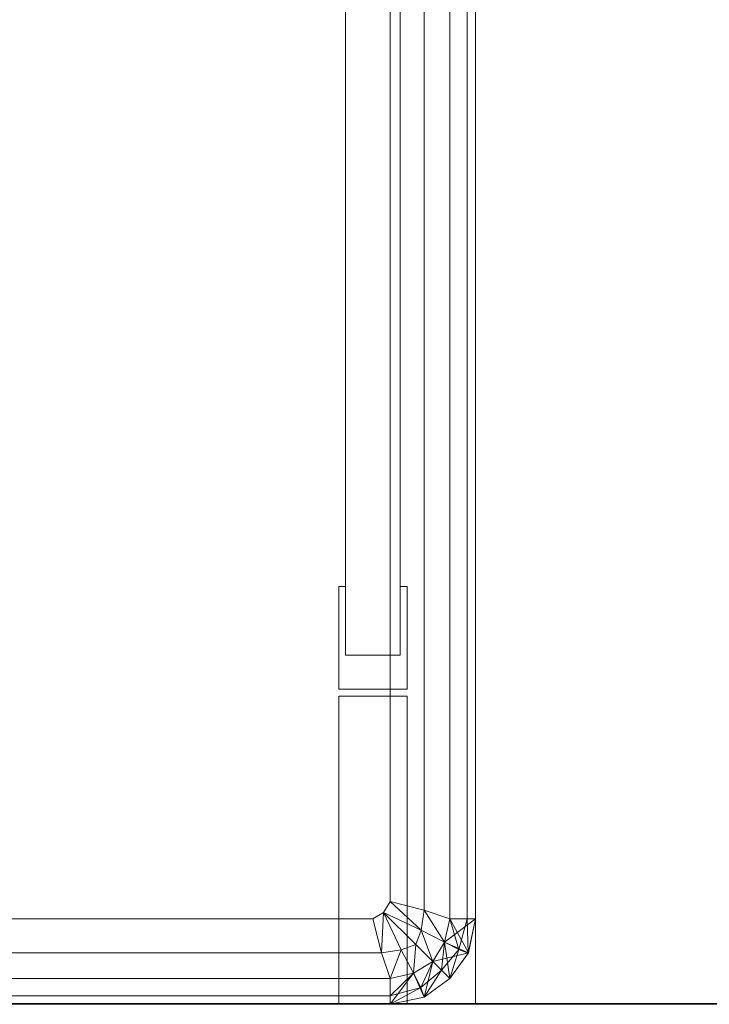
# Model space of a CAD drawing. Header units: metres. Extents: x 391.1 to 427.5, y 12.7 to 28.4.
# Tile 26 of 241: x 409.0602 to 409.1408, y 14.1806 to 14.2956. Entities that reach past the tile are written whole.
import ezdxf

# ---------------------------------------------------------------- set-up
doc = ezdxf.new("R2010")
doc.units = ezdxf.units.M
doc.layers.add('01_SUELOS', color=7, linetype='Continuous', lineweight=25, true_color=0x007f00)
for name, color, linetype, lineweight in [('02_MOBILIARIO', 7, 'Continuous', 18), ('A-DETL-____-MBND', 7, 'Continuous', 18), ('A-WALL-____-MCUT', 7, 'Continuous', 25), ('A-WALL-____-OTLN', 7, 'Continuous', 25), ('Mobiliario', 7, 'Continuous', 18)]:
    doc.layers.add(name, color=color, linetype=linetype, lineweight=lineweight)

# ---------------------------------------------------------------- blocks, each defined once
blk = doc.blocks.new('Family - LONDR55-XX_ZZ-ARQ-CAA-M3D-Londres55-151093-01_TEL_PS1')
at = {"layer": '01_SUELOS', "color": 9, "true_color": 0xaad4aa}
for p, q in [((0, 0), (26.635, 0)), ((26.635, 0), (0, 0))]:
    blk.add_line(p, q, dxfattribs=at)
blk = doc.blocks.new('Family - Mur PS-2-151177-01_TEL_PS1')
at = {"layer": 'A-DETL-____-MBND', "color": 253, "true_color": 0xaaaaaa}
for p, q in [((31.836, 1.34), (0, 1.34)), ((0, 1.34), (31.836, 1.34))]:
    blk.add_line(p, q, dxfattribs=at)
blk = doc.blocks.new('Family - Mur PS-1-153352-01_TEL_PS1')
at = {"layer": 'A-WALL-____-MCUT', "color": 253, "true_color": 0xaaaaaa}
blk.add_line((16.935, 1.34), (0, 1.34), dxfattribs=at)
at = {"layer": 'A-WALL-____-OTLN', "color": 253, "true_color": 0xaaaaaa}
blk.add_line((16.935, 1.34), (0, 1.34), dxfattribs=at)
blk = doc.blocks.new('Family - Plats de dutxa PS-1-153583-01_TEL_PS1')
at = {"layer": '02_MOBILIARIO', "color": 253, "true_color": 0xaaaaaa}
for p, q in [((0.81, 0.00026), (0.81, 0.80026)), ((0.81, 0.00026), (0.81, 0.80026)), ((0.807, 0.01026), (0.807, 0.79026)), ((0.7948, 0.04106), (0.7948, 0.76746)), ((0.8012, 0.76746), (0.8012, 0.04106)), ((0.8, 0.01226), (0.8, 0.40026)), ((0.8, 0.01226), (0.8, 0.40026)), ((0.804, 0.01126), (0.804, 0.40026)), ((0.804, 0.01126), (0.804, 0.40026)), ((0.807, 0.40026), (0.807, 0.01026)), ((0.807, 0.01026), (0.807, 0.40026)), ((0.807, 0.01026), (0.807, 0.40026)), ((0.809, 0.01026), (0.809, 0.40026)), ((0.809, 0.40026), (0.809, 0.01026)), ((0.81, 0.01026), (0.81, 0.40026)), ((0.81, 0.40026), (0.81, 0.01026)), ((0.81, 0.01026), (0.81, 0.40026)), ((0.81, 0.40026), (0.81, 0.01026)), ((0.81, 0.30026), (0.81, 0.01026)), ((0.81, 0.30026), (0.81, 0.01026)), ((0.81, 0.01026), (0.81, 0.30026)), ((0.794, 0.03706), (0.794, 0.04906)), ((0.794, 0.04906), (0.7948, 0.04906)), ((0.7948, 0.04906), (0.7948, 0.04106)), ((0.8012, 0.04106), (0.8012, 0.04906)), ((0.8012, 0.04906), (0.802, 0.04906)), ((0.802, 0.04906), (0.802, 0.03706)), ((0.8012, 0.04106), (0.7948, 0.04106)), ((0.7948, 0.04106), (0.8012, 0.04106)), ((0.802, 0.03706), (0.794, 0.03706)), ((0.794, 0.00026), (0.794, 0.03626)), ((0.794, 0.03626), (0.802, 0.03626)), ((0.802, 0.03626), (0.802, 0.00026)), ((0.79922, 0.01098), (0.8, 0.01226)), ((0.8, 0.01226), (0.79922, 0.01098)), ((0.804, 0.01126), (0.8, 0.01226)), ((0.8, 0.01226), (0.80362, 0.00894)), ((0.80362, 0.00894), (0.8, 0.01226)), ((0.804, 0.01126), (0.8, 0.01226)), ((0.798, 0.01026), (0.79922, 0.01098)), ((0.79922, 0.01098), (0.798, 0.01026)), ((0.799, 0.00626), (0.79922, 0.01098)), ((0.79922, 0.01098), (0.799, 0.00626)), ((0.79922, 0.01098), (0.80131, 0.00664)), ((0.79922, 0.01098), (0.80131, 0.00664)), ((0.79922, 0.01098), (0.803, 0.00726)), ((0.79922, 0.01098), (0.80362, 0.00894)), ((0.803, 0.00726), (0.79922, 0.01098)), ((0.80362, 0.00894), (0.79922, 0.01098)), ((0.804, 0.01126), (0.80362, 0.00894)), ((0.80362, 0.00894), (0.804, 0.01126)), ((0.807, 0.01026), (0.804, 0.01126)), ((0.804, 0.01126), (0.80635, 0.00751)), ((0.80635, 0.00751), (0.804, 0.01126)), ((0.807, 0.01026), (0.804, 0.01126)), ((0.798, 0.01026), (0.41, 0.01026)), ((0.798, 0.01026), (0.41, 0.01026)), ((0.799, 0.00626), (0.798, 0.01026)), ((0.799, 0.00626), (0.798, 0.01026)), ((0.80635, 0.00751), (0.807, 0.01026)), ((0.807, 0.01026), (0.80635, 0.00751)), ((0.80635, 0.00751), (0.807, 0.01026)), ((0.81, 0.01026), (0.80636, 0.00752)), ((0.80636, 0.00752), (0.807, 0.01026)), ((0.80636, 0.00752), (0.81, 0.01026)), ((0.81, 0.01026), (0.807, 0.01026)), ((0.807, 0.01026), (0.80916, 0.00628)), ((0.807, 0.01026), (0.81, 0.01026)), ((0.807, 0.01026), (0.81, 0.01026)), ((0.809, 0.01026), (0.807, 0.01026)), ((0.807, 0.01026), (0.80803, 0.00665)), ((0.80803, 0.00665), (0.807, 0.01026)), ((0.809, 0.01026), (0.807, 0.01026)), ((0.809, 0.01026), (0.80803, 0.00665)), ((0.80803, 0.00665), (0.809, 0.01026)), ((0.81, 0.01026), (0.809, 0.01026)), ((0.809, 0.01026), (0.80915, 0.00625)), ((0.80915, 0.00625), (0.809, 0.01026)), ((0.81, 0.01026), (0.809, 0.01026)), ((0.81, 0.01026), (0.80915, 0.00625)), ((0.81, 0.01026), (0.80915, 0.00625)), ((0.81, 0.01026), (0.80915, 0.00625)), ((0.80915, 0.00625), (0.81, 0.01026)), ((0.81, 0.01026), (0.80916, 0.00628)), ((0.81, 0.01026), (0.80916, 0.00628)), ((0.81, 0.01026), (0.80916, 0.00628)), ((0.80916, 0.00628), (0.81, 0.01026)), ((0.80916, 0.00628), (0.81, 0.01026)), ((0.80362, 0.00894), (0.803, 0.00726)), ((0.803, 0.00726), (0.80362, 0.00894)), ((0.80362, 0.00894), (0.80635, 0.00751)), ((0.80362, 0.00894), (0.805, 0.00526)), ((0.805, 0.00526), (0.80362, 0.00894)), ((0.80635, 0.00751), (0.80362, 0.00894)), ((0.80131, 0.00664), (0.803, 0.00726)), ((0.803, 0.00726), (0.80131, 0.00664)), ((0.803, 0.00726), (0.80275, 0.00391)), ((0.80275, 0.00391), (0.803, 0.00726)), ((0.803, 0.00726), (0.805, 0.00526)), ((0.803, 0.00726), (0.805, 0.00526)), ((0.805, 0.00526), (0.80636, 0.00752)), ((0.805, 0.00526), (0.80635, 0.00751)), ((0.80635, 0.00751), (0.805, 0.00526)), ((0.805, 0.00526), (0.80635, 0.00751)), ((0.80635, 0.00751), (0.806, 0.00426)), ((0.806, 0.00426), (0.80635, 0.00751)), ((0.80916, 0.00628), (0.80635, 0.00751)), ((0.80635, 0.00751), (0.807, 0.00326)), ((0.80635, 0.00751), (0.80803, 0.00665)), ((0.80803, 0.00665), (0.80635, 0.00751)), ((0.80916, 0.00628), (0.80636, 0.00752)), ((0.80636, 0.00752), (0.80916, 0.00628)), ((0.799, 0.00626), (0.41, 0.00626)), ((0.799, 0.00626), (0.41, 0.00626)), ((0.799, 0.00626), (0.80131, 0.00664)), ((0.80131, 0.00664), (0.799, 0.00626)), ((0.8, 0.00326), (0.799, 0.00626)), ((0.8, 0.00326), (0.799, 0.00626)), ((0.8, 0.00326), (0.80131, 0.00664)), ((0.80131, 0.00664), (0.8, 0.00326)), ((0.80131, 0.00664), (0.80275, 0.00391)), ((0.80275, 0.00391), (0.80131, 0.00664)), ((0.80916, 0.00628), (0.805, 0.00526)), ((0.805, 0.00526), (0.80916, 0.00628)), ((0.80803, 0.00665), (0.806, 0.00426)), ((0.806, 0.00426), (0.80803, 0.00665)), ((0.80803, 0.00665), (0.807, 0.00326)), ((0.807, 0.00326), (0.80803, 0.00665)), ((0.80916, 0.00628), (0.807, 0.00326)), ((0.80916, 0.00628), (0.807, 0.00326)), ((0.807, 0.00326), (0.80916, 0.00628)), ((0.80915, 0.00625), (0.807, 0.00326)), ((0.80915, 0.00625), (0.807, 0.00326)), ((0.80915, 0.00625), (0.807, 0.00326)), ((0.807, 0.00326), (0.80915, 0.00625)), ((0.807, 0.00326), (0.80915, 0.00625)), ((0.80803, 0.00665), (0.80915, 0.00625)), ((0.80915, 0.00625), (0.80803, 0.00665)), ((0.80915, 0.00625), (0.80916, 0.00628)), ((0.80915, 0.00625), (0.80916, 0.00628)), ((0.80916, 0.00628), (0.80915, 0.00625)), ((0.80274, 0.0039), (0.805, 0.00526)), ((0.80275, 0.00391), (0.805, 0.00526)), ((0.80275, 0.00391), (0.805, 0.00526)), ((0.805, 0.00526), (0.80275, 0.00391)), ((0.80361, 0.00223), (0.805, 0.00526)), ((0.805, 0.00526), (0.80361, 0.00223)), ((0.805, 0.00526), (0.80398, 0.0011)), ((0.805, 0.00526), (0.80398, 0.0011)), ((0.80398, 0.0011), (0.805, 0.00526)), ((0.805, 0.00526), (0.807, 0.00326)), ((0.807, 0.00326), (0.805, 0.00526)), ((0.805, 0.00526), (0.806, 0.00426)), ((0.805, 0.00526), (0.807, 0.00326)), ((0.805, 0.00526), (0.806, 0.00426)), ((0.8, 0.00326), (0.80275, 0.00391)), ((0.80275, 0.00391), (0.8, 0.00026)), ((0.8, 0.00126), (0.80275, 0.00391)), ((0.80275, 0.00391), (0.8, 0.00326)), ((0.80275, 0.00391), (0.8, 0.00126)), ((0.8, 0.00326), (0.80275, 0.00391)), ((0.80274, 0.0039), (0.8, 0.00026)), ((0.8, 0.00026), (0.80274, 0.0039)), ((0.8, 0.00326), (0.80274, 0.0039)), ((0.80274, 0.0039), (0.80398, 0.0011)), ((0.80398, 0.0011), (0.80274, 0.0039)), ((0.80275, 0.00391), (0.80398, 0.0011)), ((0.80275, 0.00391), (0.80361, 0.00223)), ((0.80361, 0.00223), (0.80275, 0.00391)), ((0.806, 0.00426), (0.80361, 0.00223)), ((0.80361, 0.00223), (0.806, 0.00426)), ((0.804, 0.00111), (0.806, 0.00426)), ((0.806, 0.00426), (0.804, 0.00111)), ((0.806, 0.00426), (0.807, 0.00326)), ((0.806, 0.00426), (0.807, 0.00326)), ((0.8, 0.00326), (0.41, 0.00326)), ((0.8, 0.00326), (0.41, 0.00326)), ((0.8, 0.00326), (0.41, 0.00326)), ((0.51, 0.00326), (0.8, 0.00326)), ((0.8, 0.00326), (0.8, 0.00026)), ((0.8, 0.00026), (0.8, 0.00326)), ((0.8, 0.00126), (0.8, 0.00326)), ((0.8, 0.00026), (0.8, 0.00326)), ((0.8, 0.00326), (0.8, 0.00126)), ((0.807, 0.00326), (0.80398, 0.0011)), ((0.807, 0.00326), (0.80398, 0.0011)), ((0.80398, 0.0011), (0.807, 0.00326)), ((0.807, 0.00326), (0.80398, 0.0011)), ((0.80398, 0.0011), (0.807, 0.00326)), ((0.807, 0.00326), (0.804, 0.00111)), ((0.807, 0.00326), (0.804, 0.00111)), ((0.804, 0.00111), (0.807, 0.00326)), ((0.8, 0.00026), (0.41, 0.00126)), ((0.8, 0.00026), (0.41, 0.00126)), ((0.41, 0.00126), (0.8, 0.00026)), ((0.8, 0.00126), (0.41, 0.00126)), ((0.41, 0.00126), (0.8, 0.00026)), ((0.8, 0.00126), (0.41, 0.00126)), ((0.8, 0.00026), (0.80361, 0.00223)), ((0.80361, 0.00223), (0.8, 0.00126)), ((0.80361, 0.00223), (0.8, 0.00026)), ((0.8, 0.00126), (0.80361, 0.00223)), ((0.8, 0.00026), (0.8, 0.00126)), ((0.8, 0.00126), (0.8, 0.00026)), ((0.80361, 0.00223), (0.804, 0.00111)), ((0.804, 0.00111), (0.80361, 0.00223)), ((0.01, 0.00026), (0.81, 0.00026)), ((0.01, 0.00026), (0.81, 0.00026)), ((0.8, 0.00026), (0.41, 0.00026)), ((0.41, 0.00026), (0.8, 0.00026)), ((0.8, 0.00026), (0.51, 0.00026)), ((0.8, 0.00026), (0.51, 0.00026)), ((0.802, 0.00026), (0.794, 0.00026)), ((0.804, 0.00111), (0.8, 0.00026)), ((0.8, 0.00026), (0.804, 0.00111)), ((0.804, 0.00111), (0.8, 0.00026)), ((0.804, 0.00111), (0.8, 0.00026)), ((0.8, 0.00026), (0.804, 0.00111)), ((0.80398, 0.0011), (0.8, 0.00026)), ((0.80398, 0.0011), (0.8, 0.00026)), ((0.80398, 0.0011), (0.8, 0.00026)), ((0.8, 0.00026), (0.80398, 0.0011)), ((0.80398, 0.0011), (0.804, 0.00111)), ((0.804, 0.00111), (0.80398, 0.0011)), ((0.80398, 0.0011), (0.804, 0.00111))]:
    blk.add_line(p, q, dxfattribs=at)
at = {"layer": 'Mobiliario', "color": 253, "true_color": 0xaaaaaa}
for p, q in [((0.7948, 0.76746), (0.7948, 0.04106)), ((0.8012, 0.04106), (0.8012, 0.76746)), ((0.794, 0.04906), (0.794, 0.03706)), ((0.7948, 0.04906), (0.794, 0.04906)), ((0.7948, 0.04106), (0.7948, 0.04906)), ((0.802, 0.04906), (0.8012, 0.04906)), ((0.8012, 0.04906), (0.8012, 0.04106)), ((0.802, 0.03706), (0.802, 0.04906)), ((0.7948, 0.04106), (0.8012, 0.04106)), ((0.8012, 0.04106), (0.7948, 0.04106)), ((0.794, 0.03706), (0.802, 0.03706)), ((0.794, 0.03626), (0.794, 0.00026)), ((0.802, 0.03626), (0.794, 0.03626)), ((0.802, 0.00026), (0.802, 0.03626)), ((0.794, 0.00026), (0.802, 0.00026))]:
    blk.add_line(p, q, dxfattribs=at)
blk = doc.blocks.new('LONDR55-XX_ZZ-ARQ-CAA-M3D-Londres55_ifc-1-01_TEL_PS1')
at = {"layer": '01_SUELOS', "color": 253, "lineweight": 18, "true_color": 0xaaaaaa}
blk.add_blockref('Family - LONDR55-XX_ZZ-ARQ-CAA-M3D-Londres55-151093-01_TEL_PS1', (392.09643, 14.18066), dxfattribs=at)
at = {"layer": '02_MOBILIARIO', "color": 253, "lineweight": 18, "true_color": 0xaaaaaa}
blk.add_blockref('Family - Plats de dutxa PS-1-153583-01_TEL_PS1', (408.30344, 14.18035), dxfattribs=at)
at = {"layer": 'A-WALL-____-OTLN', "color": 253, "lineweight": 18, "true_color": 0xaaaaaa}
for name, p in [('Family - Mur PS-2-151177-01_TEL_PS1', (392.09971, 12.84061)), ('Family - Mur PS-1-153352-01_TEL_PS1', (400.75645, 12.84061))]:
    blk.add_blockref(name, p, dxfattribs=at)

msp = doc.modelspace()

# ---------------------------------------------------------------- block references
at = {"lineweight": 5}
msp.add_blockref('LONDR55-XX_ZZ-ARQ-CAA-M3D-Londres55_ifc-1-01_TEL_PS1', (0, 0), dxfattribs=at)

doc.saveas('drawing.dxf')
